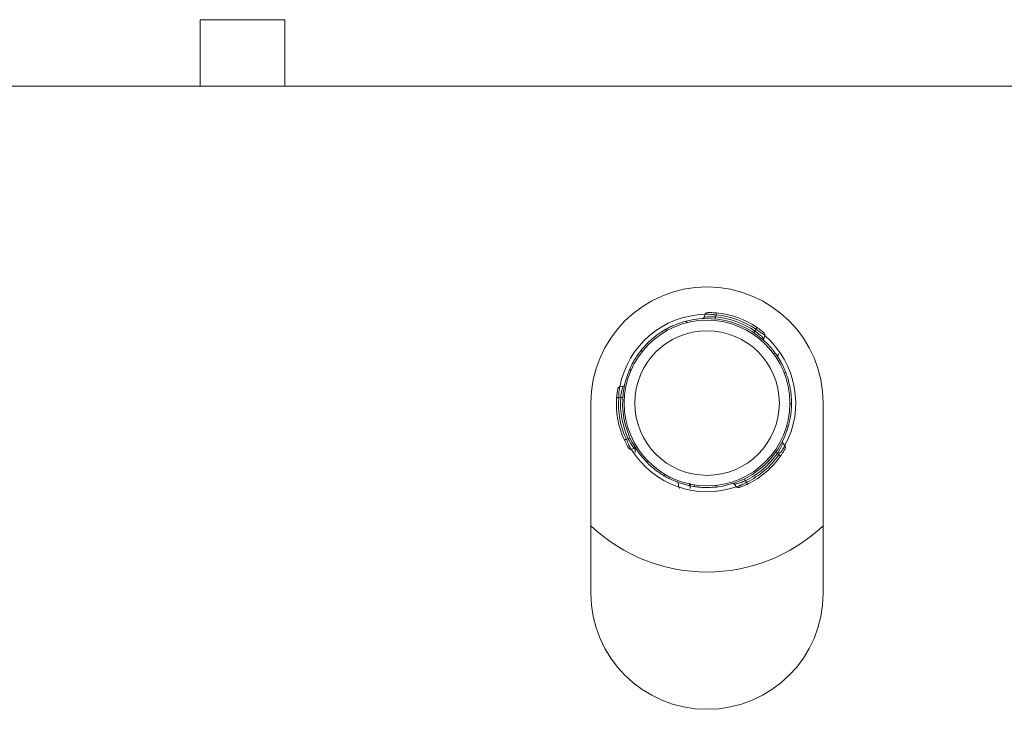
# Model space of a CAD drawing. Header units: millimetres. Extents: x -480 to 1549, y -2911 to -293.
# Tile 48 of 106: x 1456 to 1502, y -2133 to -2100. Entities that reach past the tile are written whole.
import ezdxf

# ---------------------------------------------------------------- set-up
doc = ezdxf.new("R2010")
doc.units = ezdxf.units.MM

msp = doc.modelspace()

# ---------------------------------------------------------------- linework, layer by layer
at = {"color": 7, "linetype": 'Continuous', "lineweight": 15}
for p, q in [((1464.349, -2100.39), (1464.349, -2103.541)), ((1468.349, -2100.39), (1464.349, -2100.39)), ((1468.349, -2100.39), (1468.349, -2103.541)), ((1508.349, -2103.541), (1358.349, -2103.541)), ((1488.26, -2114.324), (1488.205, -2114.478)), ((1488.743, -2114.46), (1488.774, -2114.372)), ((1486.375, -2115.062), (1486.426, -2115.121)), ((1490.626, -2115.132), (1490.658, -2115.044)), ((1491.031, -2115.486), (1491.086, -2115.332)), ((1485.232, -2116.033), (1485.283, -2116.093)), ((1492.079, -2117.096), (1492.002, -2117.11)), ((1484.362, -2117.746), (1484.201, -2117.775)), ((1484.257, -2118.273), (1484.166, -2118.29)), ((1484.357, -2118.279), (1484.257, -2118.273)), ((1482.849, -2118.541), (1482.849, -2127.541)), ((1492.349, -2118.571), (1492.272, -2118.585)), ((1493.849, -2127.541), (1493.849, -2118.541)), ((1484.617, -2120.24), (1484.526, -2120.257)), ((1484.741, -2120.726), (1484.902, -2120.696)), ((1484.943, -2120.887), (1484.926, -2120.581)), ((1492.045, -2120.573), (1491.939, -2120.448)), ((1491.686, -2120.922), (1491.605, -2120.864)), ((1491.686, -2120.922), (1491.747, -2120.994)), ((1491.747, -2120.994), (1491.829, -2121.051)), ((1486.322, -2121.99), (1486.349, -2121.916)), ((1486.545, -2122.111), (1486.57, -2122.038)), ((1490.162, -2122.218), (1490.223, -2122.289)), ((1487.512, -2122.374), (1487.486, -2122.447)), ((1487.543, -2122.587), (1487.527, -2122.332)), ((1487.735, -2122.494), (1487.761, -2122.42)), ((1489.653, -2122.391), (1489.759, -2122.516)), ((1490.046, -2122.383), (1489.839, -2122.468))]:
    msp.add_line(p, q, dxfattribs=at)
at = {"color": 8, "linetype": 'Continuous', "lineweight": 15}
for p, q in [((1487.352, -2114.667), (1487.407, -2114.732)), ((1491.572, -2116.172), (1491.488, -2116.187)), ((1484.686, -2116.934), (1484.741, -2116.999)), ((1492.202, -2119.615), (1492.118, -2119.63)), ((1485.492, -2121.341), (1485.521, -2121.26)), ((1488.789, -2122.517), (1488.817, -2122.436))]:
    msp.add_line(p, q, dxfattribs=at)
at = {"color": 8, "linetype": 'Continuous', "lineweight": 15, "flags": 128}
for points in [[(1488.211, -2114.481), (1488.208, -2114.481), (1488.254, -2114.475), (1488.348, -2114.466), (1488.487, -2114.458), (1488.661, -2114.457), (1488.742, -2114.46), (1488.743, -2114.46), (1488.743, -2114.46)], [(1491.08, -2115.33), (1491.08, -2115.33), (1491.04, -2115.301), (1490.963, -2115.245), (1490.849, -2115.167), (1490.707, -2115.074), (1490.658, -2115.044), (1490.658, -2115.044), (1490.658, -2115.044)], [(1484.202, -2117.781), (1484.202, -2117.781), (1484.197, -2117.83), (1484.187, -2117.925), (1484.176, -2118.063), (1484.167, -2118.232), (1484.166, -2118.29), (1484.166, -2118.29), (1484.166, -2118.29)], [(1484.901, -2120.69), (1484.903, -2120.693), (1484.875, -2120.656), (1484.82, -2120.579), (1484.744, -2120.462), (1484.656, -2120.313), (1484.618, -2120.24), (1484.617, -2120.24), (1484.617, -2120.24)], [(1491.934, -2120.452), (1491.935, -2120.449), (1491.917, -2120.492), (1491.878, -2120.577), (1491.815, -2120.702), (1491.73, -2120.853), (1491.686, -2120.922), (1491.686, -2120.922), (1491.686, -2120.922)], [(1489.764, -2122.512), (1489.764, -2122.512), (1489.809, -2122.492), (1489.896, -2122.453), (1490.021, -2122.393), (1490.171, -2122.317), (1490.223, -2122.289), (1490.223, -2122.289), (1490.223, -2122.289)]]:
    msp.add_lwpolyline(points, dxfattribs=at)
at = {"color": 7, "linetype": 'Continuous', "lineweight": 15, "flags": 128}
for points in [[(1490.658, -2115.044), (1490.669, -2115.028), (1490.679, -2115.012), (1490.689, -2114.998), (1490.698, -2114.985), (1490.705, -2114.975), (1490.71, -2114.967), (1490.713, -2114.963), (1490.714, -2114.961)], [(1484.166, -2118.29), (1484.146, -2118.288), (1484.127, -2118.287), (1484.11, -2118.285), (1484.095, -2118.284), (1484.083, -2118.283), (1484.073, -2118.283), (1484.068, -2118.282), (1484.066, -2118.282)], [(1484.526, -2120.257), (1484.508, -2120.265), (1484.491, -2120.273), (1484.475, -2120.281), (1484.462, -2120.287), (1484.45, -2120.293), (1484.442, -2120.296), (1484.437, -2120.299), (1484.435, -2120.3)], [(1484.708, -2120.199), (1484.707, -2120.2), (1484.702, -2120.202), (1484.693, -2120.206), (1484.682, -2120.211), (1484.668, -2120.217), (1484.652, -2120.224), (1484.635, -2120.232), (1484.617, -2120.24)], [(1487.52, -2122.454), (1486.987, -2122.302), (1486.545, -2122.111)]]:
    msp.add_lwpolyline(points, dxfattribs=at)
at = {"color": 7, "linetype": 'Continuous', "lineweight": 15}
for radius in [3.923, 3.423]:
    msp.add_circle((1488.349, -2118.541), radius, dxfattribs=at)
for centre, radius, start, end in [((1488.349, -2118.541), 5.5, 0, 180), ((1488.354, -2114.359), 0.1, 91.3287, 159.7007), ((1549.474, -2119.368), 60.905, 175.20066, 175.29474), ((1488.449, -2118.258), 4, 55.5137, 85.2281), ((1488.349, -2118.541), 4.2, 91.2949, 169.4469), ((1488.349, -2118.541), 4, 36.3154, 104.4264), ((1547.413, -2120.166), 58.947, 174.44469, 174.54189), ((1488.349, -2118.541), 4.1, 56.2539, 84.4879), ((1488.449, -2118.258), 3.9, 55.5137, 85.2281), ((1409.66, -2061.098), 97.34, 326.22367, 326.28253), ((1490.991, -2115.3), 0.1, 342.2612, 49.4131), ((1488.349, -2118.541), 4.2, 331.2949, 49.4469), ((1488.349, -2118.541), 4, 156.3154, 224.4264), ((1484.221, -2117.873), 0.1, 102.2612, 169.413), ((1484.347, -2117.647), 0.0999, 279.2191, 347.4302), ((1488.054, -2118.595), 4, 175.5137, 205.2281), ((1488.054, -2118.595), 3.9, 175.5137, 205.2281), ((1488.349, -2118.541), 4.1, 176.2539, 204.4879), ((1488.349, -2118.541), 4, 276.3154, 344.4264), ((1492.013, -2120.381), 0.0998, 153.2441, 222.1172), ((1484.725, -2120.627), 0.1, 211.3287, 279.7007), ((1488.349, -2118.541), 4.2, 211.2949, 289.4469), ((1491.967, -2120.636), 0.1, 331.3287, 39.7007), ((1488.349, -2118.541), 4.1, 296.2539, 324.4879), ((1488.543, -2118.769), 3.9, 295.5137, 325.2281), ((1488.543, -2118.769), 4, 295.5137, 325.2281), ((1573.471, -2081.082), 92.911, 206.21731, 206.27898), ((1489.834, -2122.449), 0.1, 222.2612, 289.413), ((1543.65, -2096.866), 59.168, 205.44725, 205.54406), ((1488.349, -2118.541), 8, 226.5675, 313.4325), ((1488.349, -2127.541), 5.5, 180, 0)]:
    msp.add_arc(centre, radius, start, end, dxfattribs=at)
at = {"color": 8, "linetype": 'Continuous', "lineweight": 15}
for points, knots in [([(1488.774, -2114.372), (1488.774, -2114.372), (1488.716, -2114.357), (1488.596, -2114.353), (1488.438, -2114.335), (1488.322, -2114.329), (1488.262, -2114.326), (1488.265, -2114.326), (1488.266, -2114.326)], [0, 0, 0, 0, 0.000077, 0.224604, 0.449216, 0.674547, 0.891637, 1, 1, 1, 1]), ([(1490.626, -2115.132), (1490.626, -2115.132), (1490.675, -2115.156), (1490.759, -2115.24), (1490.884, -2115.342), (1490.975, -2115.433), (1491.026, -2115.485), (1491.025, -2115.484), (1491.025, -2115.484)], [0, 0, 0, 0, 0.0000822, 0.2022814, 0.4271643, 0.654223, 0.8716702, 1, 1, 1, 1]), ([(1484.257, -2118.273), (1484.257, -2118.273), (1484.257, -2118.218), (1484.283, -2118.104), (1484.311, -2117.945), (1484.344, -2117.82), (1484.364, -2117.75), (1484.364, -2117.751), (1484.363, -2117.752)], [0, 0, 0, 0, 0.000073, 0.202247, 0.427171, 0.654209, 0.871669, 1, 1, 1, 1]), ([(1484.526, -2120.257), (1484.526, -2120.257), (1484.568, -2120.299), (1484.586, -2120.428), (1484.665, -2120.565), (1484.714, -2120.671), (1484.742, -2120.723), (1484.74, -2120.72), (1484.74, -2120.72)], [0, 0, 0, 0, 0.000106, 0.224554, 0.449228, 0.674547, 0.891635, 1, 1, 1, 1]), ([(1491.747, -2120.994), (1491.747, -2120.994), (1491.747, -2120.934), (1491.871, -2120.856), (1491.941, -2120.719), (1492.011, -2120.624), (1492.042, -2120.573), (1492.04, -2120.576), (1492.04, -2120.577)], [0, 0, 0, 0, 0.000056, 0.224549, 0.449196, 0.674541, 0.891633, 1, 1, 1, 1]), ([(1490.162, -2122.218), (1490.162, -2122.218), (1490.109, -2122.231), (1490.006, -2122.288), (1489.851, -2122.334), (1489.727, -2122.37), (1489.657, -2122.387), (1489.657, -2122.387), (1489.658, -2122.387)], [0, 0, 0, 0, 0.000076, 0.202246, 0.427166, 0.654205, 0.871665, 1, 1, 1, 1])]:
    msp.add_open_spline(points, degree=3, knots=knots, dxfattribs=at)
at = {"color": 7, "linetype": 'Continuous', "lineweight": 15}
for points, knots in [([(1488.357, -2114.259), (1488.356, -2114.259), (1488.353, -2114.259), (1488.404, -2114.258), (1488.501, -2114.258), (1488.634, -2114.261), (1488.733, -2114.269), (1488.782, -2114.272)], [0, 0, 0, 0, 0.10615, 0.319816, 0.544669, 0.771762, 1, 1, 1, 1]), ([(1486.375, -2115.062), (1486.38, -2115.059), (1486.392, -2115.052), (1486.503, -2114.991), (1486.707, -2114.89), (1486.984, -2114.776), (1487.212, -2114.703), (1487.337, -2114.671), (1487.352, -2114.667)], [0, 0, 0, 0, 0.1470817, 0.351362, 0.5553075, 0.7600589, 0.9713951, 1, 1, 1, 1]), ([(1488.204, -2114.479), (1488.203, -2114.482), (1488.201, -2114.493), (1488.189, -2114.51), (1488.172, -2114.527), (1488.155, -2114.537), (1488.141, -2114.543), (1488.13, -2114.546), (1488.125, -2114.547), (1488.123, -2114.547)], [0, 0, 0, 0, 0.074401, 0.324001, 0.534102, 0.710577, 0.85288, 0.958745, 1, 1, 1, 1]), ([(1485.232, -2116.033), (1485.234, -2116.031), (1485.24, -2116.024), (1485.295, -2115.956), (1485.404, -2115.831), (1485.559, -2115.671), (1485.745, -2115.5), (1485.942, -2115.343), (1486.126, -2115.213), (1486.274, -2115.12), (1486.362, -2115.069), (1486.371, -2115.064), (1486.375, -2115.062)], [0, 0, 0, 0, 0.067537, 0.172846, 0.279377, 0.387319, 0.494679, 0.600415, 0.705948, 0.813034, 0.921037, 1, 1, 1, 1]), ([(1490.714, -2114.961), (1490.728, -2114.97), (1490.781, -2115.007), (1490.869, -2115.072), (1490.961, -2115.145), (1491.024, -2115.196), (1491.056, -2115.224), (1491.053, -2115.221), (1491.052, -2115.22)], [0, 0, 0, 0, 0.074555, 0.299576, 0.512427, 0.712646, 0.906624, 1, 1, 1, 1]), ([(1491.051, -2115.591), (1491.049, -2115.588), (1491.043, -2115.582), (1491.032, -2115.565), (1491.023, -2115.538), (1491.023, -2115.509), (1491.029, -2115.493), (1491.032, -2115.487)], [0, 0, 0, 0, 0.08409, 0.23357, 0.541026, 0.824425, 1, 1, 1, 1]), ([(1484.686, -2116.934), (1484.738, -2116.823), (1484.843, -2116.6), (1485.015, -2116.325), (1485.151, -2116.135), (1485.223, -2116.045), (1485.23, -2116.037), (1485.232, -2116.033)], [0, 0, 0, 0, 0.22712, 0.454905, 0.667256, 0.87213, 1, 1, 1, 1]), ([(1491.572, -2116.172), (1491.612, -2116.228), (1491.73, -2116.394), (1491.885, -2116.662), (1492.003, -2116.91), (1492.068, -2117.067), (1492.075, -2117.086), (1492.079, -2117.096)], [0, 0, 0, 0, 0.128831, 0.376944, 0.595704, 0.802065, 1, 1, 1, 1]), ([(1491.747, -2116.215), (1491.742, -2116.224), (1491.72, -2116.262), (1491.698, -2116.3), (1491.681, -2116.329)], [0, 0, 0, 0, 0.2345, 1, 1, 1, 1]), ([(1492.079, -2117.096), (1492.08, -2117.099), (1492.083, -2117.107), (1492.114, -2117.188), (1492.168, -2117.346), (1492.229, -2117.56), (1492.284, -2117.806), (1492.322, -2118.055), (1492.342, -2118.28), (1492.349, -2118.455), (1492.349, -2118.556), (1492.349, -2118.567), (1492.349, -2118.571)], [0, 0, 0, 0, 0.067536, 0.172849, 0.279381, 0.387324, 0.494683, 0.600404, 0.705954, 0.813027, 0.921036, 1, 1, 1, 1]), ([(1484.066, -2118.282), (1484.067, -2118.266), (1484.073, -2118.201), (1484.084, -2118.093), (1484.101, -2117.976), (1484.115, -2117.897), (1484.123, -2117.855), (1484.122, -2117.859), (1484.122, -2117.86)], [0, 0, 0, 0, 0.074547, 0.299568, 0.512435, 0.712649, 0.906624, 1, 1, 1, 1]), ([(1492.349, -2118.571), (1492.349, -2118.582), (1492.349, -2118.604), (1492.344, -2118.773), (1492.323, -2119.021), (1492.278, -2119.317), (1492.226, -2119.52), (1492.202, -2119.615)], [0, 0, 0, 0, 0.204182, 0.408373, 0.612329, 0.818138, 1, 1, 1, 1]), ([(1484.637, -2120.674), (1484.637, -2120.675), (1484.639, -2120.678), (1484.612, -2120.634), (1484.563, -2120.55), (1484.5, -2120.433), (1484.457, -2120.344), (1484.435, -2120.3)], [0, 0, 0, 0, 0.106148, 0.319805, 0.544728, 0.771771, 1, 1, 1, 1]), ([(1484.903, -2120.697), (1484.906, -2120.696), (1484.917, -2120.693), (1484.938, -2120.694), (1484.961, -2120.701), (1484.978, -2120.71), (1484.991, -2120.72), (1484.998, -2120.727), (1485.001, -2120.732), (1485.002, -2120.733)], [0, 0, 0, 0, 0.074409, 0.324388, 0.534092, 0.710614, 0.853047, 0.958956, 1, 1, 1, 1]), ([(1492.052, -2120.689), (1492.053, -2120.688), (1492.054, -2120.685), (1492.03, -2120.73), (1491.981, -2120.814), (1491.912, -2120.928), (1491.857, -2121.01), (1491.829, -2121.051)], [0, 0, 0, 0, 0.106149, 0.319801, 0.544693, 0.771788, 1, 1, 1, 1]), ([(1486.322, -2121.99), (1486.313, -2121.984), (1486.294, -2121.973), (1486.15, -2121.885), (1485.945, -2121.742), (1485.712, -2121.556), (1485.562, -2121.409), (1485.492, -2121.341)], [0, 0, 0, 0, 0.2041881, 0.408383, 0.6123335, 0.8181434, 1, 1, 1, 1]), ([(1486.545, -2122.111), (1486.538, -2122.107), (1486.475, -2122.076), (1486.38, -2122.024), (1486.327, -2121.992), (1486.323, -2121.99), (1486.322, -2121.99)], [0, 0, 0, 0, 0.050232, 0.452051, 0.854492, 1, 1, 1, 1]), ([(1486.966, -2122.251), (1486.968, -2122.274), (1486.991, -2122.47), (1487.019, -2122.589), (1487.041, -2122.584), (1487.043, -2122.583)], [0, 0, 0, 0, 0.106071, 0.897326, 1, 1, 1, 1]), ([(1487.735, -2122.494), (1487.727, -2122.492), (1487.71, -2122.49), (1487.605, -2122.472), (1487.517, -2122.453), (1487.486, -2122.447)], [0, 0, 0, 0, 0.395927, 0.791686, 1, 1, 1, 1]), ([(1488.789, -2122.517), (1488.666, -2122.527), (1488.421, -2122.547), (1488.097, -2122.536), (1487.864, -2122.513), (1487.751, -2122.496), (1487.74, -2122.494), (1487.735, -2122.494)], [0, 0, 0, 0, 0.227138, 0.454935, 0.667261, 0.87213, 1, 1, 1, 1]), ([(1489.553, -2122.356), (1489.556, -2122.355), (1489.564, -2122.353), (1489.584, -2122.353), (1489.612, -2122.358), (1489.638, -2122.373), (1489.648, -2122.386), (1489.652, -2122.392)], [0, 0, 0, 0, 0.084241, 0.233609, 0.541256, 0.824572, 1, 1, 1, 1]), ([(1490.266, -2122.379), (1490.251, -2122.386), (1490.193, -2122.414), (1490.093, -2122.458), (1489.984, -2122.501), (1489.908, -2122.53), (1489.868, -2122.544), (1489.872, -2122.542), (1489.873, -2122.542)], [0, 0, 0, 0, 0.074539, 0.29958, 0.51242, 0.712671, 0.906664, 1, 1, 1, 1])]:
    msp.add_open_spline(points, degree=3, knots=knots, dxfattribs=at)

doc.saveas('drawing.dxf')
